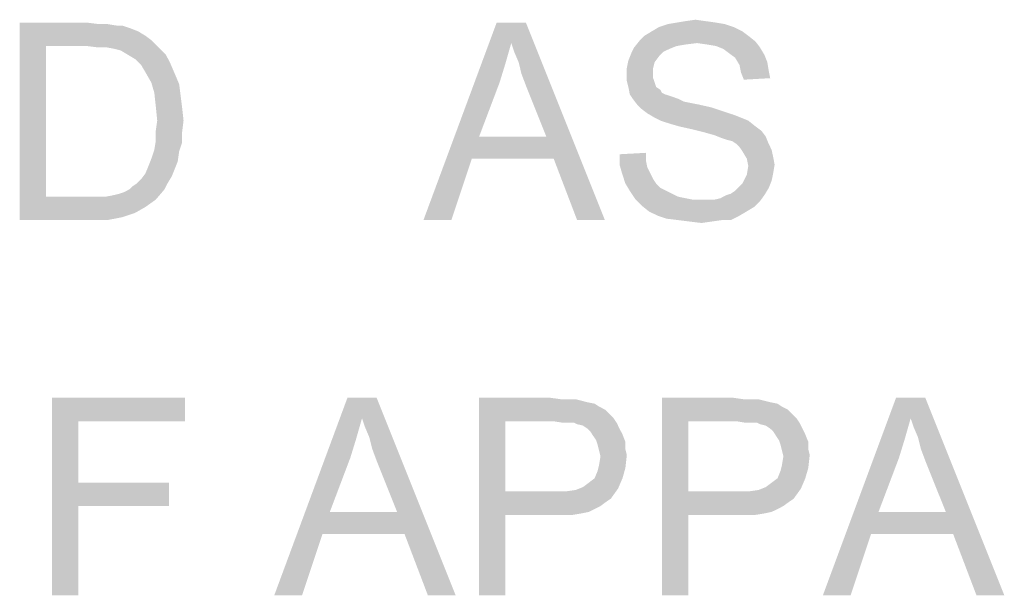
# Model space of a CAD drawing. Extents: x 0 to 1189, y 0 to 841.
# Tile 32 of 96: x 970 to 985, y 48 to 57. Entities that reach past the tile are written whole.
import ezdxf

# ---------------------------------------------------------------- set-up
doc = ezdxf.new("R2010")
doc.units = 0
doc.header["$LTSCALE"] = 65.395
doc.layers.get('0').update_dxf_attribs({"linetype": 'CONTINUOUS'})

msp = doc.modelspace()

# ---------------------------------------------------------------- linework, layer by layer
at = {"color": 1, "linetype": 'Continuous'}
for points in [[(969.711, 56.6), (970.733, 56.6), (970.111, 56.244)], [(970.111, 56.244), (969.711, 53.6), (969.711, 56.6)], [(970.733, 56.6), (970.911, 56.578), (970.111, 56.244)], [(971.044, 56.578), (971.178, 56.556), (970.111, 56.244)], [(970.911, 56.578), (971.044, 56.578), (970.111, 56.244)], [(971.267, 56.556), (971.4, 56.511), (970.111, 56.244)], [(971.178, 56.556), (971.267, 56.556), (970.111, 56.244)], [(977.178, 56.289), (975.844, 53.6), (976.956, 56.6)], [(976.956, 56.6), (977.4, 56.6), (977.178, 56.289)], [(977.222, 56.156), (977.178, 56.289), (977.4, 56.6)], [(977.289, 56), (977.222, 56.156), (977.4, 56.6)], [(977.333, 55.822), (977.289, 56), (977.4, 56.6)], [(977.4, 55.644), (977.333, 55.822), (977.4, 56.6)], [(977.711, 54.867), (977.4, 55.644), (977.4, 56.6)], [(977.822, 54.533), (977.711, 54.867), (977.4, 56.6)], [(978.178, 53.6), (977.822, 54.533), (977.4, 56.6)], [(978.178, 53.6), (977.4, 56.6), (978.6, 53.6)], [(980.556, 56.533), (979.311, 56.467), (979.422, 56.533)], [(979.311, 56.467), (980.556, 56.533), (980.689, 56.467)], [(980.422, 56.578), (979.422, 56.533), (979.556, 56.578)], [(979.422, 56.533), (980.422, 56.578), (980.556, 56.533)], [(980.289, 56.6), (979.556, 56.578), (979.689, 56.6)], [(979.556, 56.578), (980.289, 56.6), (980.422, 56.578)], [(980.133, 56.622), (979.689, 56.6), (979.822, 56.622)], [(979.689, 56.6), (980.133, 56.622), (980.289, 56.6)], [(979.822, 56.622), (979.978, 56.644), (980.133, 56.622)], [(971.4, 56.511), (971.511, 56.467), (970.111, 56.244)], [(971.511, 56.467), (971.622, 56.4), (970.111, 56.244)], [(971.622, 56.4), (971.711, 56.333), (970.111, 56.244)], [(980.778, 56.4), (979.133, 56.333), (979.2, 56.4)], [(979.133, 56.333), (980.778, 56.4), (980.889, 56.311)], [(980.689, 56.467), (979.2, 56.4), (979.311, 56.467)], [(979.2, 56.4), (980.689, 56.467), (980.778, 56.4)], [(970.111, 56.244), (970.111, 53.956), (969.711, 53.6)], [(970.733, 56.244), (970.111, 56.244), (971.711, 56.333)], [(970.911, 56.222), (970.733, 56.244), (971.711, 56.333)], [(971.044, 56.222), (970.911, 56.222), (971.711, 56.333)], [(971.044, 56.222), (971.711, 56.333), (971.822, 56.222)], [(977.178, 56.289), (977.089, 55.978), (975.844, 53.6)], [(980, 56.289), (979.044, 56.222), (979.133, 56.333)], [(980, 56.289), (979.822, 56.267), (979.044, 56.222)], [(979.822, 56.267), (979.689, 56.244), (979.044, 56.222)], [(979.044, 56.222), (979.689, 56.244), (979.578, 56.2)], [(979.133, 56.333), (980.889, 56.311), (980, 56.289)], [(980.156, 56.267), (980, 56.289), (980.889, 56.311)], [(980.289, 56.244), (980.156, 56.267), (980.889, 56.311)], [(980.289, 56.244), (980.889, 56.311), (980.956, 56.222)], [(980.956, 56.222), (980.4, 56.2), (980.289, 56.244)], [(971.822, 56.222), (971.156, 56.2), (971.044, 56.222)], [(971.244, 56.178), (971.156, 56.2), (971.822, 56.222)], [(971.356, 56.111), (971.244, 56.178), (971.822, 56.222)], [(971.356, 56.111), (971.822, 56.222), (971.933, 56.111)], [(971.933, 56.111), (971.467, 56.044), (971.356, 56.111)], [(971.467, 56.044), (971.933, 56.111), (972, 55.978)], [(979.422, 56.089), (978.956, 56.022), (979, 56.133)], [(978.956, 56.022), (979.422, 56.089), (979.356, 56)], [(979.578, 56.2), (979, 56.133), (979.044, 56.222)], [(979.578, 56.2), (979.489, 56.156), (979, 56.133)], [(979, 56.133), (979.489, 56.156), (979.422, 56.089)], [(980.489, 56.133), (980.4, 56.2), (980.956, 56.222)], [(980.489, 56.133), (980.956, 56.222), (981.022, 56.111)], [(981.022, 56.111), (980.578, 56.067), (980.489, 56.133)], [(980.578, 56.067), (981.022, 56.111), (981.067, 56)], [(972, 55.978), (971.556, 55.956), (971.467, 56.044)], [(971.622, 55.844), (971.556, 55.956), (972, 55.978)], [(971.622, 55.844), (972, 55.978), (972.067, 55.822)], [(977.089, 55.978), (977, 55.689), (975.844, 53.6)], [(979.356, 56), (978.933, 55.911), (978.956, 56.022)], [(978.933, 55.911), (979.356, 56), (979.333, 55.911)], [(981.067, 56), (980.644, 55.956), (980.578, 56.067)], [(980.644, 55.956), (981.067, 56), (981.089, 55.867)], [(981.089, 55.867), (980.667, 55.844), (980.644, 55.956)], [(972.067, 55.822), (971.711, 55.689), (971.622, 55.844)], [(971.711, 55.689), (972.067, 55.822), (972.133, 55.667)], [(979.333, 55.911), (979.333, 55.822), (978.933, 55.8)], [(979.333, 55.911), (978.933, 55.8), (978.933, 55.911)], [(978.933, 55.8), (979.333, 55.822), (979.333, 55.756)], [(979.333, 55.756), (978.933, 55.711), (978.933, 55.8)], [(980.667, 55.844), (981.089, 55.867), (981.111, 55.756)], [(981.111, 55.756), (980.711, 55.733), (980.667, 55.844)], [(972.133, 55.667), (971.756, 55.533), (971.711, 55.689)], [(971.756, 55.533), (972.133, 55.667), (972.156, 55.489)], [(977, 55.689), (976.689, 54.867), (975.844, 53.6)], [(978.933, 55.711), (979.333, 55.756), (979.356, 55.689)], [(979.356, 55.689), (978.956, 55.622), (978.933, 55.711)], [(978.956, 55.622), (979.356, 55.689), (979.378, 55.622)], [(972.156, 55.489), (971.778, 55.333), (971.756, 55.533)], [(971.778, 55.333), (972.156, 55.489), (972.178, 55.311)], [(979.378, 55.622), (978.978, 55.511), (978.956, 55.622)], [(979.378, 55.622), (979.444, 55.578), (978.978, 55.511)], [(979.444, 55.578), (979.467, 55.533), (978.978, 55.511)], [(978.978, 55.511), (979.467, 55.533), (979.511, 55.511)], [(979.511, 55.511), (979.022, 55.444), (978.978, 55.511)], [(979.511, 55.511), (979.578, 55.489), (979.022, 55.444)], [(979.578, 55.489), (979.644, 55.467), (979.022, 55.444)], [(979.022, 55.444), (979.644, 55.467), (979.711, 55.444)], [(979.711, 55.444), (979.089, 55.356), (979.022, 55.444)], [(979.711, 55.444), (979.8, 55.4), (979.089, 55.356)], [(979.8, 55.4), (979.911, 55.378), (979.089, 55.356)], [(979.089, 55.356), (979.911, 55.378), (980.022, 55.356)], [(980.022, 55.356), (979.156, 55.289), (979.089, 55.356)], [(980.022, 55.356), (980.222, 55.311), (979.156, 55.289)], [(972.178, 55.311), (971.8, 55.111), (971.778, 55.333)], [(971.8, 55.111), (972.178, 55.311), (972.2, 55.111)], [(979.156, 55.289), (980.222, 55.311), (980.422, 55.244)], [(980.422, 55.244), (979.244, 55.222), (979.156, 55.289)], [(979.244, 55.222), (980.422, 55.244), (980.556, 55.2)], [(980.556, 55.2), (979.356, 55.156), (979.244, 55.222)], [(979.356, 55.156), (980.556, 55.2), (980.667, 55.156)], [(972.2, 55.111), (971.778, 54.956), (971.8, 55.111)], [(971.778, 54.956), (972.2, 55.111), (972.178, 54.933)], [(980.667, 55.156), (979.444, 55.111), (979.356, 55.156)], [(979.444, 55.111), (980.667, 55.156), (980.778, 55.111)], [(980.778, 55.111), (979.578, 55.067), (979.444, 55.111)], [(979.733, 55.022), (979.578, 55.067), (980.778, 55.111)], [(979.733, 55.022), (980.778, 55.111), (980.889, 55.022)], [(972.178, 54.933), (971.778, 54.8), (971.778, 54.956)], [(971.778, 54.8), (972.178, 54.933), (972.178, 54.778)], [(980.889, 55.022), (979.933, 54.978), (979.733, 55.022)], [(979.933, 54.978), (980.889, 55.022), (980.978, 54.956)], [(980.978, 54.956), (980.111, 54.933), (979.933, 54.978)], [(980.267, 54.889), (980.111, 54.933), (980.978, 54.956)], [(980.267, 54.889), (980.978, 54.956), (981.044, 54.867)], [(981.044, 54.867), (980.378, 54.844), (980.267, 54.889)], [(972.178, 54.778), (971.756, 54.667), (971.778, 54.8)], [(971.756, 54.667), (972.178, 54.778), (972.133, 54.644)], [(976.689, 54.867), (976.578, 54.533), (975.844, 53.6)], [(976.689, 54.867), (977.711, 54.867), (976.578, 54.533)], [(977.822, 54.533), (976.578, 54.533), (977.711, 54.867)], [(980.444, 54.822), (980.378, 54.844), (981.044, 54.867)], [(980.533, 54.8), (980.444, 54.822), (981.044, 54.867)], [(980.6, 54.756), (980.533, 54.8), (981.044, 54.867)], [(980.6, 54.756), (981.044, 54.867), (981.089, 54.756)], [(981.089, 54.756), (980.644, 54.711), (980.6, 54.756)], [(980.644, 54.711), (981.089, 54.756), (981.133, 54.667)], [(972.133, 54.644), (971.711, 54.533), (971.756, 54.667)], [(971.711, 54.533), (972.133, 54.644), (972.111, 54.489)], [(978.822, 54.6), (979.222, 54.622), (979.222, 54.511)], [(979.222, 54.511), (978.822, 54.444), (978.822, 54.6)], [(981.133, 54.667), (980.689, 54.644), (980.644, 54.711)], [(980.689, 54.644), (981.133, 54.667), (981.156, 54.556)], [(981.156, 54.556), (980.756, 54.533), (980.689, 54.644)], [(972.111, 54.489), (971.667, 54.422), (971.711, 54.533)], [(971.667, 54.422), (972.111, 54.489), (972.067, 54.378)], [(975.844, 53.6), (976.578, 54.533), (976.267, 53.6)], [(978.822, 54.444), (979.222, 54.511), (979.244, 54.4)], [(979.244, 54.4), (978.867, 54.289), (978.822, 54.444)], [(980.756, 54.533), (981.156, 54.556), (981.178, 54.444)], [(981.178, 54.444), (980.778, 54.422), (980.756, 54.533)], [(980.778, 54.422), (981.178, 54.444), (981.156, 54.311)], [(972.022, 54.267), (971.556, 54.222), (971.622, 54.311)], [(972.067, 54.378), (971.622, 54.311), (971.667, 54.422)], [(971.622, 54.311), (972.067, 54.378), (972.022, 54.267)], [(979.244, 54.4), (979.289, 54.311), (978.867, 54.289)], [(978.867, 54.289), (979.289, 54.311), (979.333, 54.222)], [(979.333, 54.222), (978.911, 54.156), (978.867, 54.289)], [(981.133, 54.2), (980.689, 54.156), (980.756, 54.289)], [(981.156, 54.311), (980.756, 54.289), (980.778, 54.422)], [(980.756, 54.289), (981.156, 54.311), (981.133, 54.2)], [(971.378, 54.067), (971.422, 54.111), (971.956, 54.156)], [(971.378, 54.067), (971.956, 54.156), (971.911, 54.067)], [(971.956, 54.156), (971.422, 54.111), (971.489, 54.156)], [(971.489, 54.156), (971.556, 54.222), (972.022, 54.267)], [(971.489, 54.156), (972.022, 54.267), (971.956, 54.156)], [(978.911, 54.156), (979.333, 54.222), (979.378, 54.156)], [(979.378, 54.156), (978.978, 54.044), (978.911, 54.156)], [(979.378, 54.156), (979.444, 54.089), (978.978, 54.044)], [(980.644, 54.111), (980.689, 54.156), (981.133, 54.2)], [(980.644, 54.111), (981.133, 54.2), (981.089, 54.089)], [(971.022, 53.956), (971.133, 53.978), (971.911, 54.067)], [(971.022, 53.956), (971.911, 54.067), (971.778, 53.911)], [(971.133, 53.978), (971.222, 54), (971.911, 54.067)], [(971.222, 54), (971.289, 54.022), (971.911, 54.067)], [(971.911, 54.067), (971.289, 54.022), (971.378, 54.067)], [(978.978, 54.044), (979.444, 54.089), (979.533, 54.044)], [(979.533, 54.044), (979.067, 53.911), (978.978, 54.044)], [(979.533, 54.044), (979.622, 54), (979.067, 53.911)], [(979.622, 54), (979.711, 53.956), (979.067, 53.911)], [(980.444, 53.978), (980.511, 54), (981.089, 54.089)], [(980.444, 53.978), (981.089, 54.089), (981.022, 53.978)], [(980.511, 54), (980.578, 54.044), (981.089, 54.089)], [(981.089, 54.089), (980.578, 54.044), (980.644, 54.111)], [(971.022, 53.956), (971.778, 53.911), (969.711, 53.6)], [(970.889, 53.956), (971.022, 53.956), (969.711, 53.6)], [(970.756, 53.956), (970.889, 53.956), (969.711, 53.6)], [(970.111, 53.956), (970.756, 53.956), (969.711, 53.6)], [(971.778, 53.911), (971.622, 53.8), (969.711, 53.6)], [(979.711, 53.956), (979.822, 53.933), (979.067, 53.911)], [(979.067, 53.911), (979.822, 53.933), (979.933, 53.911)], [(979.933, 53.911), (979.156, 53.822), (979.067, 53.911)], [(980.267, 53.911), (980.956, 53.889), (979.156, 53.822)], [(980.156, 53.911), (980.267, 53.911), (979.156, 53.822)], [(980.067, 53.911), (980.156, 53.911), (979.156, 53.822)], [(979.933, 53.911), (980.067, 53.911), (979.156, 53.822)], [(979.156, 53.822), (980.956, 53.889), (980.867, 53.8)], [(980.267, 53.911), (980.356, 53.933), (981.022, 53.978)], [(980.267, 53.911), (981.022, 53.978), (980.956, 53.889)], [(981.022, 53.978), (980.356, 53.933), (980.444, 53.978)], [(971.622, 53.8), (971.467, 53.711), (969.711, 53.6)], [(971.467, 53.711), (971.267, 53.644), (969.711, 53.6)], [(980.867, 53.8), (979.267, 53.733), (979.156, 53.822)], [(979.267, 53.733), (980.867, 53.8), (980.756, 53.733)], [(980.756, 53.733), (979.4, 53.667), (979.267, 53.733)], [(979.4, 53.667), (980.756, 53.733), (980.644, 53.667)], [(970.778, 53.6), (969.711, 53.6), (971.267, 53.644)], [(970.778, 53.6), (971.267, 53.644), (971.044, 53.6)], [(980.644, 53.667), (979.533, 53.622), (979.4, 53.667)], [(979.711, 53.6), (979.533, 53.622), (980.644, 53.667)], [(980.378, 53.6), (979.711, 53.6), (980.644, 53.667)], [(980.378, 53.6), (979.889, 53.578), (979.711, 53.6)], [(979.889, 53.578), (980.378, 53.6), (980.222, 53.578)], [(980.222, 53.578), (980.067, 53.556), (979.889, 53.578)], [(980.378, 53.6), (980.644, 53.667), (980.511, 53.6)], [(970.2, 50.9), (972.222, 50.9), (970.6, 50.544)], [(970.6, 50.544), (970.2, 47.9), (970.2, 50.9)], [(970.6, 50.544), (972.222, 50.9), (972.222, 50.544)], [(974.911, 50.589), (973.578, 47.9), (974.689, 50.9)], [(974.689, 50.9), (975.133, 50.9), (974.911, 50.589)], [(974.956, 50.456), (974.911, 50.589), (975.133, 50.9)], [(975.022, 50.3), (974.956, 50.456), (975.133, 50.9)], [(975.067, 50.122), (975.022, 50.3), (975.133, 50.9)], [(975.133, 49.944), (975.067, 50.122), (975.133, 50.9)], [(975.444, 49.167), (975.133, 49.944), (975.133, 50.9)], [(975.556, 48.833), (975.444, 49.167), (975.133, 50.9)], [(975.911, 47.9), (975.556, 48.833), (975.133, 50.9)], [(975.911, 47.9), (975.133, 50.9), (976.333, 47.9)], [(976.689, 50.9), (977.778, 50.9), (977.089, 50.544)], [(977.089, 50.544), (976.689, 47.9), (976.689, 50.9)], [(977.778, 50.9), (977.933, 50.878), (977.089, 50.544)], [(978.156, 50.878), (978.244, 50.856), (977.089, 50.544)], [(978.044, 50.878), (978.156, 50.878), (977.089, 50.544)], [(977.933, 50.878), (978.044, 50.878), (977.089, 50.544)], [(978.244, 50.856), (978.333, 50.833), (977.089, 50.544)], [(979.467, 50.9), (980.556, 50.9), (979.867, 50.544)], [(979.867, 50.544), (979.467, 47.9), (979.467, 50.9)], [(980.556, 50.9), (980.711, 50.878), (979.867, 50.544)], [(980.933, 50.878), (981.022, 50.856), (979.867, 50.544)], [(980.822, 50.878), (980.933, 50.878), (979.867, 50.544)], [(980.711, 50.878), (980.822, 50.878), (979.867, 50.544)], [(981.022, 50.856), (981.111, 50.833), (979.867, 50.544)], [(983.244, 50.589), (981.911, 47.9), (983.022, 50.9)], [(983.022, 50.9), (983.467, 50.9), (983.244, 50.589)], [(983.289, 50.456), (983.244, 50.589), (983.467, 50.9)], [(983.356, 50.3), (983.289, 50.456), (983.467, 50.9)], [(983.4, 50.122), (983.356, 50.3), (983.467, 50.9)], [(983.467, 49.944), (983.4, 50.122), (983.467, 50.9)], [(983.778, 49.167), (983.467, 49.944), (983.467, 50.9)], [(983.889, 48.833), (983.778, 49.167), (983.467, 50.9)], [(984.244, 47.9), (983.889, 48.833), (983.467, 50.9)], [(984.244, 47.9), (983.467, 50.9), (984.667, 47.9)], [(978.333, 50.833), (978.444, 50.811), (977.089, 50.544)], [(978.444, 50.811), (978.511, 50.767), (977.089, 50.544)], [(978.511, 50.767), (978.6, 50.722), (977.089, 50.544)], [(978.6, 50.722), (978.667, 50.656), (977.089, 50.544)], [(981.111, 50.833), (981.222, 50.811), (979.867, 50.544)], [(981.222, 50.811), (981.289, 50.767), (979.867, 50.544)], [(981.289, 50.767), (981.378, 50.722), (979.867, 50.544)], [(981.378, 50.722), (981.444, 50.656), (979.867, 50.544)], [(974.911, 50.589), (974.822, 50.278), (973.578, 47.9)], [(978.667, 50.656), (978.733, 50.589), (977.089, 50.544)], [(977.822, 50.544), (977.089, 50.544), (978.733, 50.589)], [(977.956, 50.522), (977.822, 50.544), (978.733, 50.589)], [(978.044, 50.522), (977.956, 50.522), (978.733, 50.589)], [(978.133, 50.522), (978.044, 50.522), (978.733, 50.589)], [(978.133, 50.522), (978.733, 50.589), (978.778, 50.522)], [(981.444, 50.656), (981.511, 50.589), (979.867, 50.544)], [(980.6, 50.544), (979.867, 50.544), (981.511, 50.589)], [(980.733, 50.522), (980.6, 50.544), (981.511, 50.589)], [(980.822, 50.522), (980.733, 50.522), (981.511, 50.589)], [(980.911, 50.522), (980.822, 50.522), (981.511, 50.589)], [(980.911, 50.522), (981.511, 50.589), (981.556, 50.522)], [(983.244, 50.589), (983.156, 50.278), (981.911, 47.9)], [(970.6, 50.544), (970.6, 49.611), (970.2, 47.9)], [(977.089, 50.544), (977.089, 49.478), (976.689, 47.9)], [(978.778, 50.522), (978.178, 50.5), (978.133, 50.522)], [(978.267, 50.478), (978.178, 50.5), (978.778, 50.522)], [(978.333, 50.433), (978.267, 50.478), (978.778, 50.522)], [(978.333, 50.433), (978.778, 50.522), (978.822, 50.433)], [(978.822, 50.433), (978.378, 50.389), (978.333, 50.433)], [(978.378, 50.389), (978.822, 50.433), (978.867, 50.344)], [(979.867, 50.544), (979.867, 49.478), (979.467, 47.9)], [(981.556, 50.522), (980.956, 50.5), (980.911, 50.522)], [(981.044, 50.478), (980.956, 50.5), (981.556, 50.522)], [(981.111, 50.433), (981.044, 50.478), (981.556, 50.522)], [(981.111, 50.433), (981.556, 50.522), (981.6, 50.433)], [(981.6, 50.433), (981.156, 50.389), (981.111, 50.433)], [(981.156, 50.389), (981.6, 50.433), (981.644, 50.344)], [(974.822, 50.278), (974.733, 49.989), (973.578, 47.9)], [(978.867, 50.344), (978.422, 50.322), (978.378, 50.389)], [(978.467, 50.256), (978.422, 50.322), (978.867, 50.344)], [(978.467, 50.256), (978.867, 50.344), (978.911, 50.233)], [(978.911, 50.233), (978.489, 50.189), (978.467, 50.256)], [(981.644, 50.344), (981.2, 50.322), (981.156, 50.389)], [(981.244, 50.256), (981.2, 50.322), (981.644, 50.344)], [(981.244, 50.256), (981.644, 50.344), (981.689, 50.233)], [(981.689, 50.233), (981.267, 50.189), (981.244, 50.256)], [(983.156, 50.278), (983.067, 49.989), (981.911, 47.9)], [(978.489, 50.189), (978.911, 50.233), (978.911, 50.122)], [(978.911, 50.122), (978.511, 50.1), (978.489, 50.189)], [(978.511, 50.1), (978.911, 50.122), (978.933, 50.033)], [(981.267, 50.189), (981.689, 50.233), (981.689, 50.122)], [(981.689, 50.122), (981.289, 50.1), (981.267, 50.189)], [(981.289, 50.1), (981.689, 50.122), (981.711, 50.033)], [(974.733, 49.989), (974.422, 49.167), (973.578, 47.9)], [(978.933, 50.033), (978.533, 50.011), (978.511, 50.1)], [(978.511, 49.878), (978.533, 50.011), (978.933, 50.033)], [(978.511, 49.878), (978.933, 50.033), (978.911, 49.833)], [(981.711, 50.033), (981.311, 50.011), (981.289, 50.1)], [(981.289, 49.878), (981.311, 50.011), (981.711, 50.033)], [(981.289, 49.878), (981.711, 50.033), (981.689, 49.833)], [(983.067, 49.989), (982.756, 49.167), (981.911, 47.9)], [(978.444, 49.678), (978.489, 49.789), (978.911, 49.833)], [(978.444, 49.678), (978.911, 49.833), (978.867, 49.678)], [(978.911, 49.833), (978.489, 49.789), (978.511, 49.878)], [(981.222, 49.678), (981.267, 49.789), (981.689, 49.833)], [(981.222, 49.678), (981.689, 49.833), (981.644, 49.678)], [(981.689, 49.833), (981.267, 49.789), (981.289, 49.878)], [(978.267, 49.544), (978.356, 49.611), (978.867, 49.678)], [(978.267, 49.544), (978.867, 49.678), (978.8, 49.522)], [(978.867, 49.678), (978.356, 49.611), (978.444, 49.678)], [(981.044, 49.544), (981.133, 49.611), (981.644, 49.678)], [(981.044, 49.544), (981.644, 49.678), (981.578, 49.522)], [(981.644, 49.678), (981.133, 49.611), (981.222, 49.678)], [(970.6, 49.611), (970.6, 49.256), (970.2, 47.9)], [(970.6, 49.256), (971.978, 49.611), (971.978, 49.256)], [(970.6, 49.611), (971.978, 49.611), (970.6, 49.256)], [(978, 49.478), (978.156, 49.5), (978.8, 49.522)], [(978, 49.478), (978.8, 49.522), (978.689, 49.367)], [(978.8, 49.522), (978.156, 49.5), (978.267, 49.544)], [(980.778, 49.478), (980.933, 49.5), (981.578, 49.522)], [(980.778, 49.478), (981.578, 49.522), (981.467, 49.367)], [(981.578, 49.522), (980.933, 49.5), (981.044, 49.544)], [(977.089, 49.478), (977.089, 49.122), (976.689, 47.9)], [(978, 49.478), (978.689, 49.367), (977.089, 49.122)], [(977.822, 49.478), (978, 49.478), (977.089, 49.122)], [(977.089, 49.478), (977.822, 49.478), (977.089, 49.122)], [(978.689, 49.367), (978.622, 49.322), (977.089, 49.122)], [(979.867, 49.478), (979.867, 49.122), (979.467, 47.9)], [(980.778, 49.478), (981.467, 49.367), (979.867, 49.122)], [(980.6, 49.478), (980.778, 49.478), (979.867, 49.122)], [(979.867, 49.478), (980.6, 49.478), (979.867, 49.122)], [(981.467, 49.367), (981.4, 49.322), (979.867, 49.122)], [(970.2, 47.9), (970.6, 49.256), (970.6, 47.9)], [(978.622, 49.322), (978.533, 49.256), (977.089, 49.122)], [(978.533, 49.256), (978.444, 49.211), (977.089, 49.122)], [(978.444, 49.211), (978.356, 49.167), (977.089, 49.122)], [(981.4, 49.322), (981.311, 49.256), (979.867, 49.122)], [(981.311, 49.256), (981.222, 49.211), (979.867, 49.122)], [(981.222, 49.211), (981.133, 49.167), (979.867, 49.122)], [(974.422, 49.167), (974.311, 48.833), (973.578, 47.9)], [(974.422, 49.167), (975.444, 49.167), (974.311, 48.833)], [(975.556, 48.833), (974.311, 48.833), (975.444, 49.167)], [(976.689, 47.9), (977.089, 49.122), (977.089, 47.9)], [(978.356, 49.167), (978.244, 49.144), (977.089, 49.122)], [(977.822, 49.122), (977.089, 49.122), (978.244, 49.144)], [(977.978, 49.122), (977.822, 49.122), (978.244, 49.144)], [(977.978, 49.122), (978.244, 49.144), (978.111, 49.122)], [(979.467, 47.9), (979.867, 49.122), (979.867, 47.9)], [(981.133, 49.167), (981.022, 49.144), (979.867, 49.122)], [(980.6, 49.122), (979.867, 49.122), (981.022, 49.144)], [(980.756, 49.122), (980.6, 49.122), (981.022, 49.144)], [(980.756, 49.122), (981.022, 49.144), (980.889, 49.122)], [(982.756, 49.167), (982.644, 48.833), (981.911, 47.9)], [(982.756, 49.167), (983.778, 49.167), (982.644, 48.833)], [(983.889, 48.833), (982.644, 48.833), (983.778, 49.167)], [(973.578, 47.9), (974.311, 48.833), (974, 47.9)], [(981.911, 47.9), (982.644, 48.833), (982.333, 47.9)]]:
    msp.add_solid(points, dxfattribs=at)

doc.saveas('drawing.dxf')
